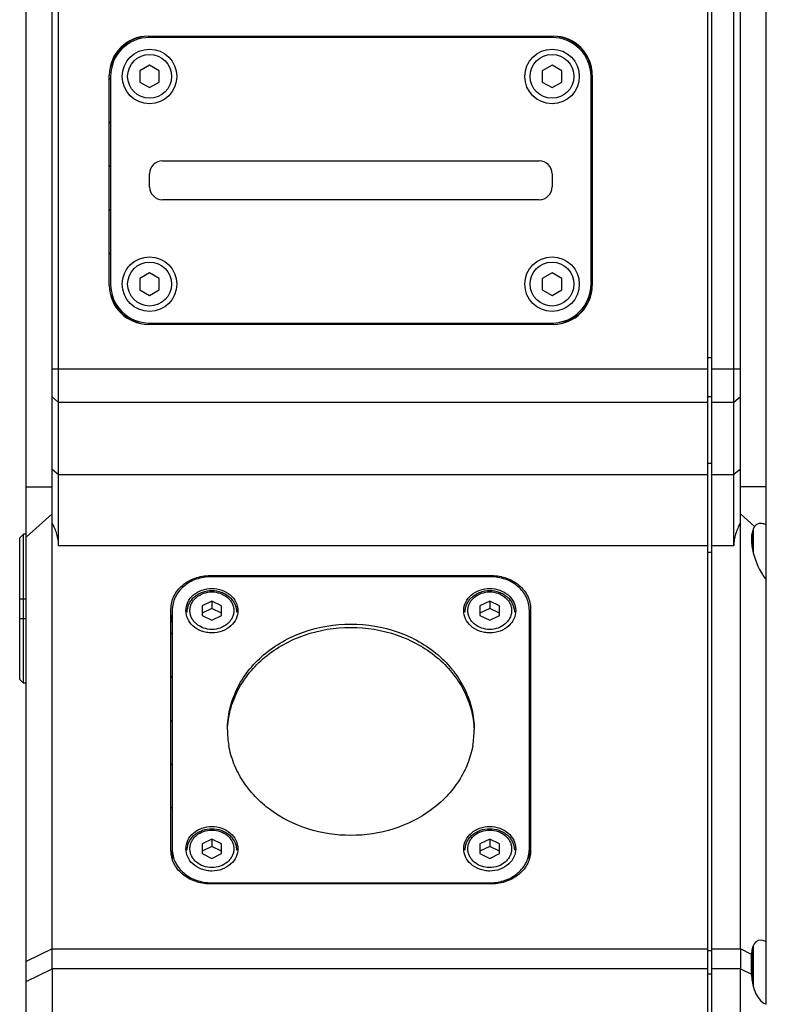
# Model space of a CAD drawing. Header units: millimetres. Extents: x 139 to 470, y 107 to 343.
# Tile 3 of 20: x 166 to 180, y 212 to 231. Entities that reach past the tile are written whole.
import ezdxf

# ---------------------------------------------------------------- set-up
doc = ezdxf.new("R2010")
doc.units = ezdxf.units.MM
doc.header["$LTSCALE"] = 32.67
doc.layers.add('00_COMPONENTS', color=7, linetype='CONTINUOUS')

msp = doc.modelspace()

# ---------------------------------------------------------------- linework, layer by layer
at = {"layer": '00_COMPONENTS', "color": 7}
for p, q in [((179.3323, 201.7348), (179.3323, 253.9555)), ((179.4073, 201.7613), (179.4073, 253.929)), ((166.2073, 201.8547), (166.2073, 253.8356)), ((180.4573, 211.9785), (180.4573, 243.7118)), ((166.7073, 213.0437), (166.7073, 242.6466)), ((179.9573, 213.0437), (179.9573, 242.6466)), ((166.8323, 220.8048), (166.8323, 234.8855)), ((179.8323, 220.8048), (179.8323, 234.8855)), ((168.5573, 230.6201), (176.3573, 230.6201)), ((176.3323, 230.5951), (168.5823, 230.5951)), ((168.5823, 230.0616), (168.3948, 229.9534)), ((168.7698, 229.9534), (168.5823, 230.0616)), ((176.3323, 230.0616), (176.1448, 229.9534)), ((176.5198, 229.9534), (176.3323, 230.0616)), ((167.8073, 225.8201), (167.8073, 229.8701)), ((167.8323, 229.8451), (167.8323, 225.8451)), ((168.3948, 229.9534), (168.3948, 229.7369)), ((168.7698, 229.7369), (168.7698, 229.9534)), ((176.1448, 229.9534), (176.1448, 229.7369)), ((176.5198, 229.7369), (176.5198, 229.9534)), ((177.0823, 225.8451), (177.0823, 229.8451)), ((177.1073, 229.8701), (177.1073, 225.8201)), ((168.3948, 229.7369), (168.5823, 229.6286)), ((168.5823, 229.6286), (168.7698, 229.7369)), ((176.1448, 229.7369), (176.3323, 229.6286)), ((176.3323, 229.6286), (176.5198, 229.7369)), ((168.8323, 228.2201), (176.0823, 228.2201)), ((168.5823, 227.7201), (168.5823, 227.9701)), ((176.3323, 227.9701), (176.3323, 227.7201)), ((176.0823, 227.4701), (168.8323, 227.4701)), ((168.5823, 226.0616), (168.3948, 225.9534)), ((168.7698, 225.9534), (168.5823, 226.0616)), ((176.3323, 226.0616), (176.1448, 225.9534)), ((176.5198, 225.9534), (176.3323, 226.0616)), ((168.3948, 225.9534), (168.3948, 225.7369)), ((168.7698, 225.7369), (168.7698, 225.9534)), ((176.1448, 225.9534), (176.1448, 225.7369)), ((176.5198, 225.7369), (176.5198, 225.9534)), ((168.3948, 225.7369), (168.5823, 225.6286)), ((168.5823, 225.6286), (168.7698, 225.7369)), ((176.1448, 225.7369), (176.3323, 225.6286)), ((176.3323, 225.6286), (176.5198, 225.7369)), ((168.5823, 225.0951), (176.3323, 225.0951)), ((176.3573, 225.0701), (168.5573, 225.0701)), ((180.2073, 221.1343), (180.2073, 220.6674)), ((166.0823, 220.9576), (166.1573, 221.0326)), ((166.0823, 218.2326), (166.0823, 220.9576)), ((166.1573, 218.1576), (166.1573, 221.0326)), ((166.2073, 221.0326), (166.1573, 221.0326)), ((169.7448, 220.2316), (175.1698, 220.2316)), ((175.1448, 220.2102), (169.7698, 220.2102)), ((168.9948, 214.9386), (168.9948, 219.5888)), ((169.7823, 219.7422), (169.5948, 219.6494)), ((169.5948, 219.6494), (169.5948, 219.4638)), ((169.7823, 219.6006), (169.5948, 219.5078)), ((169.7823, 219.7422), (169.7823, 219.6006)), ((169.9698, 219.6494), (169.7823, 219.7422)), ((169.9698, 219.5078), (169.7823, 219.6006)), ((169.9698, 219.4638), (169.9698, 219.6494)), ((175.1323, 219.7422), (174.9448, 219.6494)), ((174.9448, 219.6494), (174.9448, 219.4638)), ((175.1323, 219.6006), (174.9448, 219.5078)), ((175.1323, 219.7422), (175.1323, 219.6006)), ((175.3198, 219.6494), (175.1323, 219.7422)), ((175.3198, 219.5078), (175.1323, 219.6006)), ((175.3198, 219.4638), (175.3198, 219.6494)), ((175.9198, 219.5888), (175.9198, 214.9386)), ((169.0198, 219.5673), (169.0198, 214.7741)), ((169.5948, 219.4638), (169.7823, 219.371)), ((169.7823, 219.371), (169.9698, 219.4638)), ((174.9448, 219.4638), (175.1323, 219.371)), ((175.1323, 219.371), (175.3198, 219.4638)), ((175.8948, 214.7741), (175.8948, 219.5673)), ((168.9952, 219.332), (168.9952, 219.3312)), ((175.9194, 219.3312), (175.9194, 219.332)), ((166.0823, 218.2326), (166.1573, 218.1576)), ((166.2073, 218.1576), (166.1573, 218.1576)), ((169.7823, 215.1563), (169.5948, 215.0636)), ((169.5948, 215.0636), (169.5948, 214.878)), ((169.9698, 215.0636), (169.7823, 215.1563)), ((169.7823, 215.1563), (169.7823, 215.0147)), ((169.9698, 214.878), (169.9698, 215.0636)), ((175.1323, 215.1563), (174.9448, 215.0636)), ((174.9448, 215.0636), (174.9448, 214.878)), ((175.3198, 215.0636), (175.1323, 215.1563)), ((175.1323, 215.1563), (175.1323, 215.0147)), ((175.3198, 214.878), (175.3198, 215.0636)), ((169.7823, 215.0147), (169.5948, 214.9219)), ((169.5948, 214.878), (169.7823, 214.7852)), ((169.9698, 214.9219), (169.7823, 215.0147)), ((169.7823, 214.7852), (169.9698, 214.878)), ((175.1323, 215.0147), (174.9448, 214.9219)), ((174.9448, 214.878), (175.1323, 214.7852)), ((175.3198, 214.9219), (175.1323, 215.0147)), ((175.1323, 214.7852), (175.3198, 214.878)), ((175.1698, 214.2957), (169.7448, 214.2957)), ((169.7698, 214.3172), (175.1448, 214.3172)), ((180.2073, 213.1113), (180.2073, 212.3157)), ((166.7073, 212.6575), (166.7073, 203.7183)), ((179.9573, 203.7183), (179.9573, 212.6575))]:
    msp.add_line(p, q, dxfattribs=at)
at = {"layer": '00_COMPONENTS', "color": 4}
for p, q in [((168.6168, 230.5951), (168.6418, 230.6201)), ((169.4569, 230.5951), (169.4819, 230.6201)), ((170.2969, 230.5951), (170.3219, 230.6201)), ((171.137, 230.5951), (171.162, 230.6201)), ((171.977, 230.5951), (172.002, 230.6201)), ((172.817, 230.5951), (172.842, 230.6201)), ((173.6571, 230.5951), (173.6821, 230.6201)), ((174.4971, 230.5951), (174.5221, 230.6201)), ((175.3372, 230.5951), (175.3622, 230.6201)), ((176.1772, 230.5951), (176.2022, 230.6201)), ((176.829, 230.4069), (176.8468, 230.4247)), ((177.0823, 229.8201), (177.1073, 229.8451)), ((167.8073, 229.7856), (167.8323, 229.8106)), ((167.8073, 228.9456), (167.8323, 228.9706)), ((177.0823, 228.9801), (177.1073, 229.0051)), ((167.8073, 228.1055), (167.8323, 228.1305)), ((177.0823, 228.1401), (177.1073, 228.1651)), ((167.8073, 227.2655), (167.8323, 227.2905)), ((177.0823, 227.3), (177.1073, 227.325)), ((167.8073, 226.4254), (167.8323, 226.4504)), ((177.0823, 226.46), (177.1073, 226.485)), ((167.841, 225.6191), (167.8614, 225.6395)), ((177.028, 225.5657), (177.07, 225.6076)), ((168.2213, 225.1594), (168.2401, 225.1781)), ((168.9721, 225.0701), (168.9971, 225.0951)), ((169.8122, 225.0701), (169.8372, 225.0951)), ((170.6522, 225.0701), (170.6772, 225.0951)), ((171.4923, 225.0701), (171.5173, 225.0951)), ((172.3323, 225.0701), (172.3573, 225.0951)), ((173.1723, 225.0701), (173.1973, 225.0951)), ((174.0124, 225.0701), (174.0374, 225.0951)), ((174.8524, 225.0701), (174.8774, 225.0951)), ((175.6925, 225.0701), (175.7175, 225.0951)), ((176.5698, 225.1074), (176.6118, 225.1494)), ((179.4073, 224.4227), (179.3323, 224.4227)), ((166.7073, 224.2106), (179.3323, 224.2106)), ((179.4073, 224.2106), (179.9573, 224.2106)), ((166.8323, 223.5677), (166.7073, 223.6748)), ((179.3323, 223.5677), (166.8323, 223.5677)), ((179.4073, 223.6727), (179.3323, 223.6727)), ((179.8323, 223.5677), (179.4073, 223.5677)), ((179.9573, 223.6748), (179.8323, 223.5677)), ((166.7073, 222.2841), (166.8323, 222.177)), ((179.4073, 222.3913), (179.3323, 222.3913)), ((179.9573, 222.2841), (179.8323, 222.177)), ((166.8323, 222.177), (179.3323, 222.177)), ((179.4073, 222.177), (179.8323, 222.177)), ((166.2073, 221.9392), (166.7073, 221.9392)), ((180.4573, 221.9392), (179.9573, 221.9392)), ((166.7073, 221.4242), (166.2073, 220.9736)), ((179.9573, 221.4242), (180.2319, 221.1767)), ((180.1823, 221.0535), (180.1823, 220.7932)), ((179.3323, 220.8048), (166.8323, 220.8048)), ((179.8323, 220.8048), (179.4073, 220.8048)), ((179.4073, 220.676), (179.3323, 220.676)), ((169.7448, 220.2095), (169.7448, 220.2316)), ((175.1698, 220.2095), (175.1698, 220.2316)), ((166.0823, 219.7826), (166.2073, 219.7826)), ((166.0823, 219.4076), (166.2073, 219.4076)), ((175.8948, 219.2848), (175.9198, 219.3098)), ((168.9948, 219.1051), (169.0198, 219.1301)), ((175.8948, 218.4448), (175.9198, 218.4698)), ((168.9948, 218.2651), (169.0198, 218.2901)), ((175.8948, 217.6047), (175.9198, 217.6297)), ((168.9948, 217.4251), (169.0198, 217.4501)), ((175.8948, 216.7647), (175.9198, 216.7897)), ((168.9948, 216.585), (169.0198, 216.61)), ((175.8948, 215.9246), (175.9198, 215.9496)), ((168.9948, 215.745), (169.0198, 215.77)), ((175.8948, 215.0846), (175.9198, 215.1096)), ((168.9958, 214.9059), (169.0198, 214.9299)), ((169.7698, 214.3172), (169.7698, 214.2957)), ((175.1448, 214.3172), (175.1448, 214.2957)), ((166.7073, 213.0424), (166.2073, 212.7997)), ((166.7073, 213.0437), (179.3323, 213.0437)), ((179.4073, 213.0041), (179.3323, 213.0041)), ((179.4073, 213.0437), (179.9573, 213.0437)), ((180.1721, 212.9381), (179.9573, 213.0424)), ((180.1823, 213.0306), (180.1823, 212.4363)), ((166.2073, 212.4164), (166.7073, 212.6591)), ((179.3323, 212.6575), (166.7073, 212.6575)), ((179.9573, 212.6575), (179.4073, 212.6575)), ((179.9573, 212.6591), (180.1721, 212.5548)), ((179.4073, 212.5535), (179.3323, 212.5535))]:
    msp.add_line(p, q, dxfattribs=at)
at = {"layer": '00_COMPONENTS', "color": 7}
for centre in [(168.5823, 229.8451), (176.3323, 229.8451), (168.5823, 225.8451), (176.3323, 225.8451)]:
    msp.add_circle(centre, 0.525, dxfattribs=at)
at = {"layer": '00_COMPONENTS', "color": 4}
for centre in [(168.5823, 229.8451), (176.3323, 229.8451), (168.5823, 225.8451), (176.3323, 225.8451)]:
    msp.add_circle(centre, 0.422, dxfattribs=at)
at = {"layer": '00_COMPONENTS', "color": 7}
for centre, radius, start, end in [((168.5573, 229.8701), 0.75, 90, 180), ((168.5823, 229.8451), 0.775, 91.84808, 178.15192), ((168.5823, 229.8451), 0.75, 90, 180), ((176.3323, 229.8451), 0.75, 0, 90), ((176.3573, 229.8701), 0.75, 0, 90), ((176.3323, 229.8451), 0.775, 1.84808, 88.15192), ((168.8323, 227.9701), 0.25, 90, 180), ((176.0823, 227.9701), 0.25, 0, 90), ((168.8323, 227.7201), 0.25, 180, 270), ((176.0823, 227.7201), 0.25, 270, 360), ((168.5823, 225.8451), 0.75, 180, 270), ((176.3323, 225.8451), 0.75, 270, 360), ((168.5573, 225.8201), 0.75, 180, 270), ((168.5823, 225.8451), 0.775, 181.84808, 268.15192), ((176.3323, 225.8451), 0.775, 271.84808, 358.15192), ((176.3573, 225.8201), 0.75, 270, 360), ((180.3896, 221.059), 0.1967, 143.26686, 145.36712), ((169.5535, 219.3306), 0.5587, 162.8069, 179.93323), ((171.8381, 217.2643), 1.7558, 180.02064, 189.97698), ((173.0766, 217.2643), 1.7557, 350.03036, 359.97939)]:
    msp.add_arc(centre, radius, start, end, dxfattribs=at)
for centre, major_axis, ratio, start_param, end_param in [((180.5287, 212.5881), (-0.2315, 0.6166), 0.4410767, -0.5037912, 0.8123329), ((166.2787, 212.6575), (0.2778, 0.7399), 0.4410767, -0.8677881, -0.8656472), ((180.3859, 212.6575), (-0.2778, 0.7399), 0.4410767, 0.8656472, 0.8677881), ((166.2787, 212.6575), (0, 0.75), 0.5714286, -1.5707963, -1.5686554), ((180.3859, 212.6575), (0, 0.75), 0.5714286, 1.5686554, 1.5707963), ((180.5287, 212.5881), (0, 0.625), 0.5714286, -4.6590746, -3.3429506)]:
    msp.add_ellipse(centre, major_axis=major_axis, ratio=ratio, start_param=start_param, end_param=end_param, dxfattribs=at)
for points, knots in [([(166.8323, 220.8048), (166.8323, 220.8429), (166.8262, 220.9197), (166.8002, 221.0324), (166.7599, 221.1418), (166.7258, 221.212), (166.7073, 221.2465)], [0, 0, 0, 0, 0.2471125, 0.4956797, 0.7465744, 1, 1, 1, 1]), ([(179.9573, 221.2465), (179.9388, 221.212), (179.9047, 221.1418), (179.8644, 221.0324), (179.8384, 220.9197), (179.8323, 220.8429), (179.8323, 220.8048)], [0, 0, 0, 0, 0.2534248, 0.5043194, 0.7528887, 1, 1, 1, 1]), ([(180.2028, 221.124), (180.1912, 221.0956), (180.1749, 221.0293), (180.169, 220.9197), (180.1794, 220.7962), (180.1964, 220.7109), (180.2073, 220.6674)], [0, 0, 0, 0, 0.1987162, 0.4375533, 0.7089631, 1, 1, 1, 1]), ([(180.2277, 221.1708), (180.2254, 221.1674), (180.2157, 221.1525), (180.2079, 221.1365), (180.2028, 221.124)], [0, 0, 0, 0, 0.2362205, 1, 1, 1, 1]), ([(180.3508, 221.2362), (180.3395, 221.2362), (180.317, 221.2339), (180.2847, 221.2228), (180.2554, 221.2037), (180.2392, 221.1864), (180.2319, 221.1767)], [0, 0, 0, 0, 0.2460164, 0.4884355, 0.7363616, 1, 1, 1, 1]), ([(180.4573, 221.2064), (180.4484, 221.2111), (180.4151, 221.2271), (180.3778, 221.2362), (180.3508, 221.2362)], [0, 0, 0, 0, 0.2709612, 1, 1, 1, 1]), ([(180.2073, 220.6674), (180.2199, 220.6168), (180.2505, 220.5183), (180.3095, 220.3801), (180.3778, 220.2569), (180.4301, 220.1835), (180.4573, 220.1506)], [0, 0, 0, 0, 0.270718, 0.533553, 0.7787529, 1, 1, 1, 1]), ([(168.9948, 219.5888), (168.9948, 219.6308), (169.0046, 219.7159), (169.0481, 219.8378), (169.1184, 219.9498), (169.2126, 220.0476), (169.3271, 220.1276), (169.5015, 220.2072), (169.6477, 220.2316), (169.7448, 220.2316)], [0, 0, 0, 0, 0.1155272, 0.2325958, 0.3524601, 0.4758819, 0.6030423, 0.7335614, 1, 1, 1, 1]), ([(169.7698, 220.2102), (169.6727, 220.2102), (169.4806, 220.1783), (169.2323, 220.0391), (169.0613, 219.826), (169.0198, 219.6515), (169.0198, 219.5673)], [0, 0, 0, 0, 0.2674691, 0.5250583, 0.7679903, 1, 1, 1, 1]), ([(175.8948, 219.5673), (175.8948, 219.6515), (175.8533, 219.826), (175.6823, 220.0391), (175.434, 220.1783), (175.2419, 220.2102), (175.1448, 220.2102)], [0, 0, 0, 0, 0.2320097, 0.4749417, 0.7325309, 1, 1, 1, 1]), ([(175.1698, 220.2316), (175.2669, 220.2316), (175.4131, 220.2072), (175.5875, 220.1276), (175.702, 220.0476), (175.7962, 219.9498), (175.8665, 219.8378), (175.91, 219.7159), (175.9198, 219.6308), (175.9198, 219.5888)], [0, 0, 0, 0, 0.2664386, 0.3969577, 0.5241181, 0.6475399, 0.7674042, 0.8844728, 1, 1, 1, 1]), ([(169.2823, 219.5566), (169.2823, 219.6127), (169.31, 219.7291), (169.4239, 219.8711), (169.5896, 219.9639), (169.7823, 219.996), (169.975, 219.9639), (170.1407, 219.8711), (170.2546, 219.7291), (170.2823, 219.6127), (170.2823, 219.5566)], [0, 0, 0, 0, 0.1160062, 0.2374716, 0.3662659, 0.5, 0.6337341, 0.7625284, 0.8839938, 1, 1, 1, 1]), ([(174.6323, 219.5566), (174.6323, 219.6127), (174.66, 219.7291), (174.7739, 219.8711), (174.9396, 219.9639), (175.1323, 219.996), (175.325, 219.9639), (175.4907, 219.8711), (175.6046, 219.7291), (175.6323, 219.6127), (175.6323, 219.5566)], [0, 0, 0, 0, 0.1160062, 0.2374716, 0.3662659, 0.5, 0.6337341, 0.7625284, 0.8839938, 1, 1, 1, 1]), ([(169.3073, 219.5293), (169.3073, 219.5567), (169.3136, 219.6121), (169.3415, 219.6912), (169.3865, 219.7637), (169.4465, 219.8266), (169.5191, 219.8778), (169.6291, 219.9285), (169.7823, 219.9545), (169.9355, 219.9285), (170.0455, 219.8778), (170.1181, 219.8266), (170.1781, 219.7637), (170.2231, 219.6912), (170.251, 219.6121), (170.2573, 219.5567), (170.2573, 219.5293)], [0, 0, 0, 0, 0.0589747, 0.1184918, 0.1790182, 0.2408645, 0.304141, 0.3687365, 0.5000018, 0.6312665, 0.6958615, 0.7591373, 0.8209829, 0.8815087, 0.9410254, 1, 1, 1, 1]), ([(174.6573, 219.5293), (174.6573, 219.5567), (174.6636, 219.6121), (174.6915, 219.6912), (174.7365, 219.7637), (174.7965, 219.8266), (174.8691, 219.8778), (174.9791, 219.9285), (175.1323, 219.9545), (175.2855, 219.9285), (175.3955, 219.8778), (175.4681, 219.8266), (175.5281, 219.7637), (175.5731, 219.6912), (175.601, 219.6121), (175.6073, 219.5567), (175.6073, 219.5293)], [0, 0, 0, 0, 0.0589747, 0.1184918, 0.1790182, 0.2408645, 0.304141, 0.3687365, 0.5000018, 0.6312665, 0.6958615, 0.7591373, 0.8209829, 0.8815087, 0.9410254, 1, 1, 1, 1]), ([(169.0197, 219.4768), (169.0189, 219.474), (169.0173, 219.4684), (169.0155, 219.462), (169.0143, 219.4578), (169.0139, 219.456), (169.0135, 219.4547), (169.0131, 219.4531), (169.0124, 219.4504), (169.0115, 219.4465), (169.0104, 219.4418), (169.0093, 219.4371), (169.0084, 219.4332), (169.0077, 219.4305), (169.0074, 219.4289), (169.0071, 219.4275), (169.0068, 219.4257), (169.0062, 219.4229), (169.0055, 219.4193), (169.0047, 219.415), (169.004, 219.4114), (169.0035, 219.4089), (169.0032, 219.4075), (169.003, 219.4065), (169.0029, 219.4052), (169.0026, 219.4037), (169.0022, 219.4009), (169.0016, 219.3969), (169.0009, 219.3922), (169.0003, 219.3882), (168.9999, 219.3851), (168.9996, 219.3831), (168.9993, 219.3815), (168.9992, 219.38), (168.9989, 219.3775), (168.9985, 219.3739), (168.9981, 219.3696), (168.9976, 219.3652), (168.9972, 219.3616), (168.997, 219.3591), (168.9968, 219.3576), (168.9967, 219.356), (168.9966, 219.354), (168.9964, 219.3507), (168.9961, 219.3466), (168.9957, 219.3401), (168.9954, 219.3353), (168.9952, 219.332)], [0, 0, 0, 0, 0.0625, 0.125, 0.140625, 0.15625, 0.1640625, 0.171875, 0.1875, 0.21875, 0.25, 0.28125, 0.3125, 0.328125, 0.3359375, 0.34375, 0.359375, 0.375, 0.40625, 0.4375, 0.46875, 0.484375, 0.4921875, 0.5, 0.5078125, 0.515625, 0.53125, 0.5625, 0.59375, 0.625, 0.640625, 0.65625, 0.6640625, 0.671875, 0.6875, 0.71875, 0.75, 0.78125, 0.8125, 0.828125, 0.8359375, 0.84375, 0.859375, 0.875, 0.90625, 0.9375, 1, 1, 1, 1]), ([(169.4159, 219.265), (169.3749, 219.3028), (169.3072, 219.3927), (169.2823, 219.5031), (169.2823, 219.5566)], [0, 0, 0, 0, 0.5106118, 1, 1, 1, 1]), ([(170.2823, 219.5566), (170.2823, 219.5031), (170.2574, 219.3926), (170.1896, 219.3028), (170.1486, 219.2649)], [0, 0, 0, 0, 0.4893828, 1, 1, 1, 1]), ([(174.7659, 219.265), (174.7249, 219.3028), (174.6572, 219.3927), (174.6323, 219.5031), (174.6323, 219.5566)], [0, 0, 0, 0, 0.5106118, 1, 1, 1, 1]), ([(175.6323, 219.5566), (175.6323, 219.5031), (175.6074, 219.3926), (175.5396, 219.3028), (175.4986, 219.2649)], [0, 0, 0, 0, 0.4893828, 1, 1, 1, 1]), ([(175.9198, 219.3312), (175.9198, 219.3451), (175.9177, 219.4007), (175.9071, 219.4559), (175.8948, 219.4957)], [0, 0, 0, 0, 0.2494244, 1, 1, 1, 1]), ([(175.9194, 219.332), (175.9192, 219.3349), (175.9189, 219.3407), (175.9185, 219.3472), (175.9182, 219.3515), (175.9181, 219.3534), (175.918, 219.3548), (175.9179, 219.3563), (175.9176, 219.3591), (175.9172, 219.3631), (175.9167, 219.3679), (175.9162, 219.3726), (175.9158, 219.3766), (175.9155, 219.3794), (175.9153, 219.3809), (175.9151, 219.3824), (175.9149, 219.3842), (175.9144, 219.387), (175.9139, 219.3906), (175.9133, 219.3949), (175.9128, 219.3985), (175.9124, 219.4011), (175.9122, 219.4025), (175.9121, 219.4035), (175.9118, 219.4048), (175.9115, 219.4063), (175.911, 219.4091), (175.9103, 219.413), (175.9094, 219.4177), (175.9086, 219.4217), (175.908, 219.4248), (175.9076, 219.4268), (175.9074, 219.4284), (175.907, 219.4298), (175.9064, 219.4323), (175.9056, 219.4359), (175.9046, 219.4401), (175.9036, 219.4444), (175.9028, 219.4479), (175.9022, 219.4504), (175.9019, 219.4519), (175.9014, 219.4535), (175.9009, 219.4554), (175.9, 219.4586), (175.8989, 219.4626), (175.8971, 219.4689), (175.8958, 219.4737), (175.8949, 219.4768)], [0, 0, 0, 0, 0.0625, 0.125, 0.140625, 0.15625, 0.1640625, 0.171875, 0.1875, 0.21875, 0.25, 0.28125, 0.3125, 0.328125, 0.3359375, 0.34375, 0.359375, 0.375, 0.40625, 0.4375, 0.46875, 0.484375, 0.4921875, 0.5, 0.5078125, 0.515625, 0.53125, 0.5625, 0.59375, 0.625, 0.640625, 0.65625, 0.6640625, 0.671875, 0.6875, 0.71875, 0.75, 0.78125, 0.8125, 0.828125, 0.8359375, 0.84375, 0.859375, 0.875, 0.90625, 0.9375, 1, 1, 1, 1]), ([(170.1486, 219.2649), (170.1009, 219.2209), (169.9835, 219.1511), (169.8157, 219.1221), (169.68, 219.134), (169.5513, 219.1689), (169.4636, 219.2209), (169.4159, 219.265)], [0, 0, 0, 0, 0.2446428, 0.4994971, 0.6281331, 0.7553648, 1, 1, 1, 1]), ([(170.0823, 217.2637), (170.0823, 217.3969), (170.1134, 217.6662), (170.251, 218.0522), (170.4737, 218.407), (170.876, 218.8248), (171.5425, 219.1988), (172.4573, 219.3507), (173.3721, 219.1988), (174.0386, 218.8248), (174.4409, 218.407), (174.6636, 218.0522), (174.8012, 217.6662), (174.8323, 217.3969), (174.8323, 217.2637)], [0, 0, 0, 0, 0.057828, 0.1164236, 0.176421, 0.2381988, 0.3666364, 0.5, 0.6333636, 0.7618012, 0.823579, 0.8835764, 0.942172, 1, 1, 1, 1]), ([(170.0835, 217.2636), (170.0883, 217.3943), (170.128, 217.6574), (170.274, 218.0322), (170.5009, 218.3755), (170.9032, 218.7787), (171.5603, 219.1383), (172.4573, 219.2844), (173.3543, 219.1383), (174.0114, 218.7787), (174.4137, 218.3755), (174.6406, 218.0322), (174.7866, 217.6574), (174.8263, 217.3943), (174.8311, 217.2636)], [0, 0, 0, 0, 0.0578034, 0.1164503, 0.1765278, 0.2383695, 0.366813, 0.5, 0.633187, 0.7616305, 0.8234722, 0.8835497, 0.9421966, 1, 1, 1, 1]), ([(175.4986, 219.2649), (175.4509, 219.2209), (175.3335, 219.1511), (175.1657, 219.1221), (175.03, 219.134), (174.9013, 219.1689), (174.8136, 219.2209), (174.7659, 219.265)], [0, 0, 0, 0, 0.2446428, 0.4994971, 0.6281331, 0.7553648, 1, 1, 1, 1]), ([(174.8058, 216.9604), (174.7847, 216.8406), (174.7169, 216.6026), (174.5444, 216.2699), (174.3063, 215.969), (173.9079, 215.6194), (173.2878, 215.311), (172.4574, 215.1858), (171.627, 215.3109), (171.0069, 215.6192), (170.6085, 215.9688), (170.3703, 216.2697), (170.1978, 216.6024), (170.1299, 216.8404), (170.1089, 216.9601)], [0, 0, 0, 0, 0.0578088, 0.1167085, 0.1770911, 0.2391449, 0.3675293, 0.4999971, 0.6324656, 0.7608517, 0.8229066, 0.8832902, 0.9421907, 1, 1, 1, 1]), ([(169.2823, 214.9708), (169.2823, 215.0269), (169.31, 215.1432), (169.4239, 215.2853), (169.5896, 215.3781), (169.7823, 215.4102), (169.975, 215.3781), (170.1407, 215.2853), (170.2546, 215.1432), (170.2823, 215.0269), (170.2823, 214.9708)], [0, 0, 0, 0, 0.1160062, 0.2374716, 0.3662659, 0.5, 0.6337341, 0.7625284, 0.8839938, 1, 1, 1, 1]), ([(169.3073, 214.9434), (169.3073, 214.9709), (169.3136, 215.0262), (169.3415, 215.1054), (169.3865, 215.1778), (169.4465, 215.2407), (169.5191, 215.292), (169.6291, 215.3426), (169.7823, 215.3686), (169.9355, 215.3426), (170.0455, 215.292), (170.1181, 215.2407), (170.1781, 215.1778), (170.2231, 215.1054), (170.251, 215.0262), (170.2573, 214.9709), (170.2573, 214.9434)], [0, 0, 0, 0, 0.0589747, 0.1184918, 0.1790182, 0.2408645, 0.304141, 0.3687365, 0.5000018, 0.6312665, 0.6958615, 0.7591373, 0.8209829, 0.8815087, 0.9410254, 1, 1, 1, 1]), ([(174.6323, 214.9708), (174.6323, 215.0269), (174.66, 215.1432), (174.7739, 215.2853), (174.9396, 215.3781), (175.1323, 215.4102), (175.325, 215.3781), (175.4907, 215.2853), (175.6046, 215.1432), (175.6323, 215.0269), (175.6323, 214.9708)], [0, 0, 0, 0, 0.1160062, 0.2374716, 0.3662659, 0.5, 0.6337341, 0.7625284, 0.8839938, 1, 1, 1, 1]), ([(174.6573, 214.9434), (174.6573, 214.9709), (174.6636, 215.0262), (174.6915, 215.1054), (174.7365, 215.1778), (174.7965, 215.2407), (174.8691, 215.292), (174.9791, 215.3426), (175.1323, 215.3686), (175.2855, 215.3426), (175.3955, 215.292), (175.4681, 215.2407), (175.5281, 215.1778), (175.5731, 215.1054), (175.601, 215.0262), (175.6073, 214.9709), (175.6073, 214.9434)], [0, 0, 0, 0, 0.0589747, 0.1184918, 0.1790182, 0.2408645, 0.304141, 0.3687365, 0.5000018, 0.6312665, 0.6958615, 0.7591373, 0.8209829, 0.8815087, 0.9410254, 1, 1, 1, 1]), ([(169.7448, 214.2957), (169.6477, 214.2957), (169.5015, 214.3202), (169.3271, 214.3997), (169.2126, 214.4798), (169.1184, 214.5776), (169.0481, 214.6896), (169.0046, 214.8115), (168.9948, 214.8965), (168.9948, 214.9386)], [0, 0, 0, 0, 0.2664386, 0.3969577, 0.5241181, 0.6475399, 0.7674042, 0.8844728, 1, 1, 1, 1]), ([(169.0198, 214.96), (169.0198, 214.8759), (169.0613, 214.7013), (169.2323, 214.4883), (169.4806, 214.3491), (169.6727, 214.3172), (169.7698, 214.3172)], [0, 0, 0, 0, 0.2320097, 0.4749417, 0.7325309, 1, 1, 1, 1]), ([(169.4159, 214.6791), (169.3749, 214.717), (169.3072, 214.8068), (169.2823, 214.9173), (169.2823, 214.9708)], [0, 0, 0, 0, 0.5106118, 1, 1, 1, 1]), ([(170.2823, 214.9708), (170.2823, 214.9173), (170.2574, 214.8068), (170.1896, 214.7169), (170.1486, 214.6791)], [0, 0, 0, 0, 0.4893828, 1, 1, 1, 1]), ([(174.7659, 214.6791), (174.7249, 214.717), (174.6572, 214.8068), (174.6323, 214.9173), (174.6323, 214.9708)], [0, 0, 0, 0, 0.5106118, 1, 1, 1, 1]), ([(175.1448, 214.3172), (175.2419, 214.3172), (175.434, 214.3491), (175.6823, 214.4883), (175.8533, 214.7013), (175.8948, 214.8759), (175.8948, 214.96)], [0, 0, 0, 0, 0.2674691, 0.5250583, 0.7679903, 1, 1, 1, 1]), ([(175.9198, 214.9386), (175.9198, 214.8965), (175.91, 214.8115), (175.8665, 214.6896), (175.7962, 214.5776), (175.702, 214.4798), (175.5875, 214.3997), (175.4131, 214.3202), (175.2669, 214.2957), (175.1698, 214.2957)], [0, 0, 0, 0, 0.1155272, 0.2325958, 0.3524601, 0.4758819, 0.6030423, 0.7335614, 1, 1, 1, 1]), ([(175.6323, 214.9708), (175.6323, 214.9173), (175.6074, 214.8068), (175.5396, 214.7169), (175.4986, 214.6791)], [0, 0, 0, 0, 0.4893828, 1, 1, 1, 1]), ([(170.1486, 214.6791), (170.1009, 214.635), (169.9835, 214.5653), (169.8157, 214.5362), (169.68, 214.5482), (169.5513, 214.583), (169.4636, 214.6351), (169.4159, 214.6791)], [0, 0, 0, 0, 0.2446428, 0.4994971, 0.6281331, 0.7553648, 1, 1, 1, 1]), ([(175.4986, 214.6791), (175.4509, 214.635), (175.3335, 214.5653), (175.1657, 214.5362), (175.03, 214.5482), (174.9013, 214.583), (174.8136, 214.6351), (174.7659, 214.6791)], [0, 0, 0, 0, 0.2446428, 0.4994971, 0.6281331, 0.7553648, 1, 1, 1, 1]), ([(166.7073, 212.6591), (166.7072, 212.7253), (166.7067, 212.8531), (166.7072, 212.9809), (166.7073, 213.0424)], [0, 0, 0, 0, 0.5187199, 1, 1, 1, 1]), ([(179.9573, 213.0424), (179.9574, 212.9809), (179.9579, 212.8531), (179.9574, 212.7253), (179.9573, 212.6591)], [0, 0, 0, 0, 0.4812801, 1, 1, 1, 1]), ([(180.1721, 212.5548), (180.1701, 212.6216), (180.1687, 212.7494), (180.1699, 212.8772), (180.1721, 212.9381)], [0, 0, 0, 0, 0.5226457, 1, 1, 1, 1])]:
    msp.add_open_spline(points, degree=3, knots=knots, dxfattribs=at)
at = {"layer": '00_COMPONENTS', "color": 4}
for points in [[(169.3603, 219.5566), (169.3603, 219.5803), (169.3659, 219.6281), (169.3903, 219.6967), (169.4299, 219.7597), (169.5014, 219.834), (169.6198, 219.9004), (169.7823, 219.9274), (169.9448, 219.9004), (170.0632, 219.834), (170.1347, 219.7597), (170.1743, 219.6967), (170.1987, 219.6281), (170.2043, 219.5803), (170.2043, 219.5566)], [(174.7103, 219.5566), (174.7103, 219.5803), (174.7159, 219.6281), (174.7403, 219.6967), (174.7799, 219.7597), (174.8514, 219.834), (174.9698, 219.9004), (175.1323, 219.9274), (175.2948, 219.9004), (175.4132, 219.834), (175.4847, 219.7597), (175.5243, 219.6967), (175.5487, 219.6281), (175.5543, 219.5803), (175.5543, 219.5566)], [(170.2043, 219.5566), (170.2043, 219.5329), (170.1987, 219.4851), (170.1743, 219.4165), (170.1347, 219.3535), (170.0632, 219.2792), (169.9448, 219.2128), (169.7823, 219.1858), (169.6198, 219.2128), (169.5014, 219.2792), (169.4299, 219.3535), (169.3903, 219.4165), (169.3659, 219.4851), (169.3603, 219.5329), (169.3603, 219.5566)], [(175.5543, 219.5566), (175.5543, 219.5329), (175.5487, 219.4851), (175.5243, 219.4165), (175.4847, 219.3535), (175.4132, 219.2792), (175.2948, 219.2128), (175.1323, 219.1858), (174.9698, 219.2128), (174.8514, 219.2792), (174.7799, 219.3535), (174.7403, 219.4165), (174.7159, 219.4851), (174.7103, 219.5329), (174.7103, 219.5566)], [(169.3603, 214.9708), (169.3603, 214.9944), (169.3659, 215.0423), (169.3903, 215.1109), (169.4299, 215.1739), (169.5014, 215.2481), (169.6198, 215.3146), (169.7823, 215.3416), (169.9448, 215.3146), (170.0632, 215.2481), (170.1347, 215.1739), (170.1743, 215.1109), (170.1987, 215.0423), (170.2043, 214.9944), (170.2043, 214.9708)], [(174.7103, 214.9708), (174.7103, 214.9944), (174.7159, 215.0423), (174.7403, 215.1109), (174.7799, 215.1739), (174.8514, 215.2481), (174.9698, 215.3146), (175.1323, 215.3416), (175.2948, 215.3146), (175.4132, 215.2481), (175.4847, 215.1739), (175.5243, 215.1109), (175.5487, 215.0423), (175.5543, 214.9944), (175.5543, 214.9708)], [(170.2043, 214.9708), (170.2043, 214.9471), (170.1987, 214.8992), (170.1743, 214.8307), (170.1347, 214.7676), (170.0632, 214.6934), (169.9448, 214.627), (169.7823, 214.6), (169.6198, 214.627), (169.5014, 214.6934), (169.4299, 214.7676), (169.3903, 214.8307), (169.3659, 214.8992), (169.3603, 214.9471), (169.3603, 214.9708)], [(175.5543, 214.9708), (175.5543, 214.9471), (175.5487, 214.8992), (175.5243, 214.8307), (175.4847, 214.7676), (175.4132, 214.6934), (175.2948, 214.627), (175.1323, 214.6), (174.9698, 214.627), (174.8514, 214.6934), (174.7799, 214.7676), (174.7403, 214.8307), (174.7159, 214.8992), (174.7103, 214.9471), (174.7103, 214.9708)]]:
    msp.add_open_spline(points, degree=3, knots=[0, 0, 0, 0, 0.057828, 0.1164237, 0.1764211, 0.2381989, 0.3666364, 0.5, 0.6333636, 0.7618011, 0.8235789, 0.8835763, 0.942172, 1, 1, 1, 1], dxfattribs=at)

doc.saveas('drawing.dxf')
